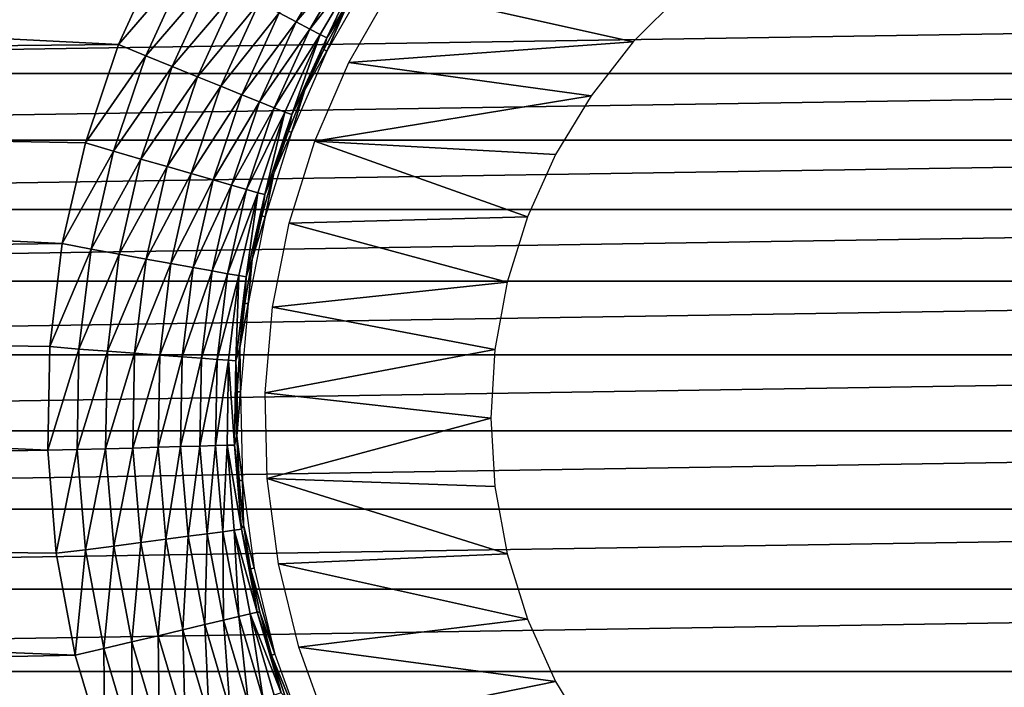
# Model space of a CAD drawing. Header units: millimetres. Extents: x -60 to 60, y -60 to 60.
# Tile 219 of 256: x -7 to 5, y 21 to 29. Entities that reach past the tile are written whole.
import ezdxf

# ---------------------------------------------------------------- set-up
doc = ezdxf.new("R2010")
doc.units = ezdxf.units.MM
doc.header["$LTSCALE"] = 81.481481
for name, color, linetype in [('170', 7, 'CONTINUOUS'), ('174', 7, 'CONTINUOUS'), ('3', 7, 'CONTINUOUS'), ('323', 7, 'CONTINUOUS'), ('4', 7, 'CONTINUOUS')]:
    doc.layers.add(name, color=color, linetype=linetype)

msp = doc.modelspace()

# ---------------------------------------------------------------- linework, layer by layer
at = {"layer": '170', "color": 7, "linetype": 'Continuous', "true_color": 0xf5f5f5}
for points in [[(-2.865, 28.447, 1.705), (-2.648, 28.941, -0.74), (-2.333, 29.379, 1.705), (-2.865, 28.447, 1.705)], [(-2.903, 28.466, -0.74), (-2.648, 28.941, -0.74), (-2.865, 28.447, 1.705), (-2.903, 28.466, -0.74)], [(-3.294, 27.463, 1.705), (-3.132, 27.978, -0.74), (-2.865, 28.447, 1.705), (-3.294, 27.463, 1.705)], [(-3.132, 27.978, -0.74), (-2.903, 28.466, -0.74), (-2.865, 28.447, 1.705), (-3.132, 27.978, -0.74)], [(-3.333, 27.478, -0.74), (-3.132, 27.978, -0.74), (-3.294, 27.463, 1.705), (-3.333, 27.478, -0.74)], [(-3.613, 26.439, 1.705), (-3.508, 26.968, -0.74), (-3.294, 27.463, 1.705), (-3.613, 26.439, 1.705)], [(-3.508, 26.968, -0.74), (-3.333, 27.478, -0.74), (-3.294, 27.463, 1.705), (-3.508, 26.968, -0.74)], [(-3.655, 26.45, -0.74), (-3.508, 26.968, -0.74), (-3.613, 26.439, 1.705), (-3.655, 26.45, -0.74)], [(-3.821, 25.386, 1.705), (-3.773, 25.924, -0.74), (-3.613, 26.439, 1.705), (-3.821, 25.386, 1.705)], [(-3.773, 25.924, -0.74), (-3.655, 26.45, -0.74), (-3.613, 26.439, 1.705), (-3.773, 25.924, -0.74)], [(-3.863, 25.392, -0.74), (-3.773, 25.924, -0.74), (-3.821, 25.386, 1.705), (-3.863, 25.392, -0.74)], [(-3.924, 24.856, -0.74), (-3.863, 25.392, -0.74), (-3.821, 25.386, 1.705), (-3.924, 24.856, -0.74)], [(-3.913, 24.317, 1.705), (-3.924, 24.856, -0.74), (-3.821, 25.386, 1.705), (-3.913, 24.317, 1.705)], [(-3.955, 24.318, -0.74), (-3.924, 24.856, -0.74), (-3.913, 24.317, 1.705), (-3.955, 24.318, -0.74)], [(-3.958, 23.779, -0.74), (-3.955, 24.318, -0.74), (-3.913, 24.317, 1.705), (-3.958, 23.779, -0.74)], [(-3.889, 23.244, 1.705), (-3.958, 23.779, -0.74), (-3.913, 24.317, 1.705), (-3.889, 23.244, 1.705)], [(-3.932, 23.241, -0.74), (-3.958, 23.779, -0.74), (-3.889, 23.244, 1.705), (-3.932, 23.241, -0.74)], [(-3.876, 22.705, -0.74), (-3.932, 23.241, -0.74), (-3.889, 23.244, 1.705), (-3.876, 22.705, -0.74)], [(-3.749, 22.18, 1.705), (-3.876, 22.705, -0.74), (-3.889, 23.244, 1.705), (-3.749, 22.18, 1.705)], [(-3.791, 22.172, -0.74), (-3.876, 22.705, -0.74), (-3.749, 22.18, 1.705), (-3.791, 22.172, -0.74)], [(-3.496, 21.137, 1.705), (-3.791, 22.172, -0.74), (-3.749, 22.18, 1.705), (-3.496, 21.137, 1.705)], [(-3.678, 21.645, -0.74), (-3.791, 22.172, -0.74), (-3.496, 21.137, 1.705), (-3.678, 21.645, -0.74)], [(-3.537, 21.125, -0.74), (-3.678, 21.645, -0.74), (-3.496, 21.137, 1.705), (-3.537, 21.125, -0.74)], [(-3.131, 20.128, 1.705), (-3.537, 21.125, -0.74), (-3.496, 21.137, 1.705), (-3.131, 20.128, 1.705)], [(-3.367, 20.613, -0.74), (-3.537, 21.125, -0.74), (-3.131, 20.128, 1.705), (-3.367, 20.613, -0.74)]]:
    msp.add_3dface(points, dxfattribs=at)
at = {"layer": '174', "color": 7, "linetype": 'Continuous', "true_color": 0xf5f5f5}
for points in [[(-5.394, 28.527, -3), (-4.871, 29.669, -3), (-4.558, 29.499, -2.972), (-5.394, 28.527, -3)], [(-3.239, 28.802, -2.07), (-3.446, 28.912, -2.339), (-2.7, 29.722, -2.07), (-3.239, 28.802, -2.07)], [(-3.239, 28.802, -2.07), (-2.7, 29.722, -2.07), (-2.542, 29.617, -1.767), (-3.239, 28.802, -2.07)], [(-3.071, 28.714, -1.767), (-3.239, 28.802, -2.07), (-2.542, 29.617, -1.767), (-3.071, 28.714, -1.767)], [(-3.071, 28.714, -1.767), (-2.542, 29.617, -1.767), (-2.424, 29.539, -1.439), (-3.071, 28.714, -1.767)], [(-2.946, 28.649, -1.439), (-3.071, 28.714, -1.767), (-2.424, 29.539, -1.439), (-2.946, 28.649, -1.439)], [(-2.946, 28.649, -1.439), (-2.424, 29.539, -1.439), (-2.868, 28.608, -1.093), (-2.946, 28.649, -1.439)], [(-2.868, 28.608, -1.093), (-2.424, 29.539, -1.439), (-2.35, 29.491, -1.093), (-2.868, 28.608, -1.093)], [(-5.065, 28.39, -2.972), (-5.394, 28.527, -3), (-4.558, 29.499, -2.972), (-5.065, 28.39, -2.972)], [(-5.065, 28.39, -2.972), (-4.558, 29.499, -2.972), (-4.251, 29.337, -2.89), (-5.065, 28.39, -2.972)], [(-2.648, 28.941, -0.74), (-2.868, 28.608, -1.093), (-2.35, 29.491, -1.093), (-2.648, 28.941, -0.74)], [(-4.743, 28.26, -2.89), (-5.065, 28.39, -2.972), (-4.251, 29.337, -2.89), (-4.743, 28.26, -2.89)], [(-4.743, 28.26, -2.89), (-4.251, 29.337, -2.89), (-3.959, 29.182, -2.754), (-4.743, 28.26, -2.89)], [(-4.436, 28.137, -2.754), (-4.743, 28.26, -2.89), (-3.959, 29.182, -2.754), (-4.436, 28.137, -2.754)], [(-4.436, 28.137, -2.754), (-3.959, 29.182, -2.754), (-3.688, 29.039, -2.57), (-4.436, 28.137, -2.754)], [(-4.153, 28.022, -2.57), (-4.436, 28.137, -2.754), (-3.688, 29.039, -2.57), (-4.153, 28.022, -2.57)], [(-4.153, 28.022, -2.57), (-3.688, 29.039, -2.57), (-3.446, 28.912, -2.339), (-4.153, 28.022, -2.57)], [(-2.648, 28.941, -0.74), (-2.903, 28.466, -0.74), (-2.868, 28.608, -1.093), (-2.648, 28.941, -0.74)], [(-3.899, 27.92, -2.339), (-4.153, 28.022, -2.57), (-3.446, 28.912, -2.339), (-3.899, 27.92, -2.339)], [(-3.899, 27.92, -2.339), (-3.446, 28.912, -2.339), (-3.239, 28.802, -2.07), (-3.899, 27.92, -2.339)], [(-3.682, 27.833, -2.07), (-3.899, 27.92, -2.339), (-3.239, 28.802, -2.07), (-3.682, 27.833, -2.07)], [(-3.682, 27.833, -2.07), (-3.239, 28.802, -2.07), (-3.071, 28.714, -1.767), (-3.682, 27.833, -2.07)], [(-3.505, 27.762, -1.767), (-3.682, 27.833, -2.07), (-3.071, 28.714, -1.767), (-3.505, 27.762, -1.767)], [(-3.505, 27.762, -1.767), (-3.071, 28.714, -1.767), (-2.946, 28.649, -1.439), (-3.505, 27.762, -1.767)], [(-3.375, 27.71, -1.439), (-3.505, 27.762, -1.767), (-2.946, 28.649, -1.439), (-3.375, 27.71, -1.439)], [(-3.375, 27.71, -1.439), (-2.946, 28.649, -1.439), (-3.293, 27.678, -1.093), (-3.375, 27.71, -1.439)], [(-3.293, 27.678, -1.093), (-2.946, 28.649, -1.439), (-2.868, 28.608, -1.093), (-3.293, 27.678, -1.093)], [(-3.132, 27.978, -0.74), (-3.293, 27.678, -1.093), (-2.868, 28.608, -1.093), (-3.132, 27.978, -0.74)], [(-2.903, 28.466, -0.74), (-3.132, 27.978, -0.74), (-2.868, 28.608, -1.093), (-2.903, 28.466, -0.74)], [(-5.797, 27.338, -3), (-5.394, 28.527, -3), (-5.065, 28.39, -2.972), (-5.797, 27.338, -3)], [(-5.456, 27.236, -2.972), (-5.797, 27.338, -3), (-5.065, 28.39, -2.972), (-5.456, 27.236, -2.972)], [(-5.456, 27.236, -2.972), (-5.065, 28.39, -2.972), (-4.743, 28.26, -2.89), (-5.456, 27.236, -2.972)], [(-5.122, 27.139, -2.89), (-5.456, 27.236, -2.972), (-4.743, 28.26, -2.89), (-5.122, 27.139, -2.89)], [(-5.122, 27.139, -2.89), (-4.743, 28.26, -2.89), (-4.436, 28.137, -2.754), (-5.122, 27.139, -2.89)], [(-4.805, 27.048, -2.754), (-5.122, 27.139, -2.89), (-4.436, 28.137, -2.754), (-4.805, 27.048, -2.754)], [(-4.805, 27.048, -2.754), (-4.436, 28.137, -2.754), (-4.153, 28.022, -2.57), (-4.805, 27.048, -2.754)], [(-4.511, 26.963, -2.57), (-4.805, 27.048, -2.754), (-4.153, 28.022, -2.57), (-4.511, 26.963, -2.57)], [(-4.511, 26.963, -2.57), (-4.153, 28.022, -2.57), (-3.899, 27.92, -2.339), (-4.511, 26.963, -2.57)], [(-3.132, 27.978, -0.74), (-3.333, 27.478, -0.74), (-3.293, 27.678, -1.093), (-3.132, 27.978, -0.74)], [(-4.248, 26.887, -2.339), (-4.511, 26.963, -2.57), (-3.899, 27.92, -2.339), (-4.248, 26.887, -2.339)], [(-4.248, 26.887, -2.339), (-3.899, 27.92, -2.339), (-3.682, 27.833, -2.07), (-4.248, 26.887, -2.339)], [(-4.023, 26.823, -2.07), (-4.248, 26.887, -2.339), (-3.682, 27.833, -2.07), (-4.023, 26.823, -2.07)], [(-4.023, 26.823, -2.07), (-3.682, 27.833, -2.07), (-3.505, 27.762, -1.767), (-4.023, 26.823, -2.07)], [(-3.84, 26.771, -1.767), (-4.023, 26.823, -2.07), (-3.505, 27.762, -1.767), (-3.84, 26.771, -1.767)], [(-3.84, 26.771, -1.767), (-3.505, 27.762, -1.767), (-3.375, 27.71, -1.439), (-3.84, 26.771, -1.767)], [(-3.705, 26.732, -1.439), (-3.84, 26.771, -1.767), (-3.375, 27.71, -1.439), (-3.705, 26.732, -1.439)], [(-3.705, 26.732, -1.439), (-3.375, 27.71, -1.439), (-3.62, 26.708, -1.093), (-3.705, 26.732, -1.439)], [(-3.62, 26.708, -1.093), (-3.375, 27.71, -1.439), (-3.293, 27.678, -1.093), (-3.62, 26.708, -1.093)], [(-3.508, 26.968, -0.74), (-3.62, 26.708, -1.093), (-3.293, 27.678, -1.093), (-3.508, 26.968, -0.74)], [(-3.333, 27.478, -0.74), (-3.508, 26.968, -0.74), (-3.293, 27.678, -1.093), (-3.333, 27.478, -0.74)], [(-6.077, 26.114, -3), (-5.797, 27.338, -3), (-5.456, 27.236, -2.972), (-6.077, 26.114, -3)], [(-5.727, 26.047, -2.972), (-6.077, 26.114, -3), (-5.456, 27.236, -2.972), (-5.727, 26.047, -2.972)], [(-5.727, 26.047, -2.972), (-5.456, 27.236, -2.972), (-5.122, 27.139, -2.89), (-5.727, 26.047, -2.972)], [(-5.385, 25.985, -2.89), (-5.727, 26.047, -2.972), (-5.122, 27.139, -2.89), (-5.385, 25.985, -2.89)], [(-5.385, 25.985, -2.89), (-5.122, 27.139, -2.89), (-4.805, 27.048, -2.754), (-5.385, 25.985, -2.89)], [(-5.06, 25.927, -2.754), (-5.385, 25.985, -2.89), (-4.805, 27.048, -2.754), (-5.06, 25.927, -2.754)], [(-5.06, 25.927, -2.754), (-4.805, 27.048, -2.754), (-4.511, 26.963, -2.57), (-5.06, 25.927, -2.754)], [(-4.759, 25.873, -2.57), (-5.06, 25.927, -2.754), (-4.511, 26.963, -2.57), (-4.759, 25.873, -2.57)], [(-4.759, 25.873, -2.57), (-4.511, 26.963, -2.57), (-4.248, 26.887, -2.339), (-4.759, 25.873, -2.57)], [(-4.49, 25.824, -2.339), (-4.759, 25.873, -2.57), (-4.248, 26.887, -2.339), (-4.49, 25.824, -2.339)], [(-4.49, 25.824, -2.339), (-4.248, 26.887, -2.339), (-4.023, 26.823, -2.07), (-4.49, 25.824, -2.339)], [(-3.508, 26.968, -0.74), (-3.655, 26.45, -0.74), (-3.62, 26.708, -1.093), (-3.508, 26.968, -0.74)], [(-4.259, 25.783, -2.07), (-4.49, 25.824, -2.339), (-4.023, 26.823, -2.07), (-4.259, 25.783, -2.07)], [(-4.259, 25.783, -2.07), (-4.023, 26.823, -2.07), (-3.84, 26.771, -1.767), (-4.259, 25.783, -2.07)], [(-4.072, 25.75, -1.767), (-4.259, 25.783, -2.07), (-3.84, 26.771, -1.767), (-4.072, 25.75, -1.767)], [(-4.072, 25.75, -1.767), (-3.84, 26.771, -1.767), (-3.705, 26.732, -1.439), (-4.072, 25.75, -1.767)], [(-3.933, 25.726, -1.439), (-4.072, 25.75, -1.767), (-3.705, 26.732, -1.439), (-3.933, 25.726, -1.439)], [(-3.933, 25.726, -1.439), (-3.705, 26.732, -1.439), (-3.846, 25.711, -1.093), (-3.933, 25.726, -1.439)], [(-3.846, 25.711, -1.093), (-3.705, 26.732, -1.439), (-3.62, 26.708, -1.093), (-3.846, 25.711, -1.093)], [(-3.773, 25.924, -0.74), (-3.846, 25.711, -1.093), (-3.62, 26.708, -1.093), (-3.773, 25.924, -0.74)], [(-3.655, 26.45, -0.74), (-3.773, 25.924, -0.74), (-3.62, 26.708, -1.093), (-3.655, 26.45, -0.74)], [(-6.23, 24.867, -3), (-6.077, 26.114, -3), (-5.727, 26.047, -2.972), (-6.23, 24.867, -3)], [(-5.875, 24.836, -2.972), (-6.23, 24.867, -3), (-5.727, 26.047, -2.972), (-5.875, 24.836, -2.972)], [(-5.875, 24.836, -2.972), (-5.727, 26.047, -2.972), (-5.385, 25.985, -2.89), (-5.875, 24.836, -2.972)], [(-5.528, 24.81, -2.89), (-5.875, 24.836, -2.972), (-5.385, 25.985, -2.89), (-5.528, 24.81, -2.89)], [(-5.528, 24.81, -2.89), (-5.385, 25.985, -2.89), (-5.06, 25.927, -2.754), (-5.528, 24.81, -2.89)], [(-5.199, 24.786, -2.754), (-5.528, 24.81, -2.89), (-5.06, 25.927, -2.754), (-5.199, 24.786, -2.754)], [(-5.199, 24.786, -2.754), (-5.06, 25.927, -2.754), (-4.759, 25.873, -2.57), (-5.199, 24.786, -2.754)], [(-4.894, 24.763, -2.57), (-5.199, 24.786, -2.754), (-4.759, 25.873, -2.57), (-4.894, 24.763, -2.57)], [(-4.894, 24.763, -2.57), (-4.759, 25.873, -2.57), (-4.49, 25.824, -2.339), (-4.894, 24.763, -2.57)], [(-4.621, 24.742, -2.339), (-4.894, 24.763, -2.57), (-4.49, 25.824, -2.339), (-4.621, 24.742, -2.339)], [(-4.621, 24.742, -2.339), (-4.49, 25.824, -2.339), (-4.259, 25.783, -2.07), (-4.621, 24.742, -2.339)], [(-3.773, 25.924, -0.74), (-3.863, 25.392, -0.74), (-3.846, 25.711, -1.093), (-3.773, 25.924, -0.74)], [(-4.387, 24.725, -2.07), (-4.621, 24.742, -2.339), (-4.259, 25.783, -2.07), (-4.387, 24.725, -2.07)], [(-4.387, 24.725, -2.07), (-4.259, 25.783, -2.07), (-4.072, 25.75, -1.767), (-4.387, 24.725, -2.07)], [(-4.198, 24.711, -1.767), (-4.387, 24.725, -2.07), (-4.072, 25.75, -1.767), (-4.198, 24.711, -1.767)], [(-4.198, 24.711, -1.767), (-4.072, 25.75, -1.767), (-3.933, 25.726, -1.439), (-4.198, 24.711, -1.767)], [(-4.058, 24.701, -1.439), (-4.198, 24.711, -1.767), (-3.933, 25.726, -1.439), (-4.058, 24.701, -1.439)], [(-4.058, 24.701, -1.439), (-3.933, 25.726, -1.439), (-3.97, 24.695, -1.093), (-4.058, 24.701, -1.439)], [(-3.97, 24.695, -1.093), (-3.933, 25.726, -1.439), (-3.846, 25.711, -1.093), (-3.97, 24.695, -1.093)], [(-3.924, 24.856, -0.74), (-3.97, 24.695, -1.093), (-3.846, 25.711, -1.093), (-3.924, 24.856, -0.74)], [(-3.863, 25.392, -0.74), (-3.924, 24.856, -0.74), (-3.846, 25.711, -1.093), (-3.863, 25.392, -0.74)], [(-6.254, 23.612, -3), (-6.23, 24.867, -3), (-5.875, 24.836, -2.972), (-6.254, 23.612, -3)], [(-3.924, 24.856, -0.74), (-3.955, 24.318, -0.74), (-3.97, 24.695, -1.093), (-3.924, 24.856, -0.74)], [(-5.898, 23.617, -2.972), (-6.254, 23.612, -3), (-5.875, 24.836, -2.972), (-5.898, 23.617, -2.972)], [(-5.898, 23.617, -2.972), (-5.875, 24.836, -2.972), (-5.528, 24.81, -2.89), (-5.898, 23.617, -2.972)], [(-5.551, 23.627, -2.89), (-5.898, 23.617, -2.972), (-5.528, 24.81, -2.89), (-5.551, 23.627, -2.89)], [(-5.551, 23.627, -2.89), (-5.528, 24.81, -2.89), (-5.199, 24.786, -2.754), (-5.551, 23.627, -2.89)], [(-5.22, 23.636, -2.754), (-5.551, 23.627, -2.89), (-5.199, 24.786, -2.754), (-5.22, 23.636, -2.754)], [(-5.22, 23.636, -2.754), (-5.199, 24.786, -2.754), (-4.894, 24.763, -2.57), (-5.22, 23.636, -2.754)], [(-4.915, 23.645, -2.57), (-5.22, 23.636, -2.754), (-4.894, 24.763, -2.57), (-4.915, 23.645, -2.57)], [(-4.915, 23.645, -2.57), (-4.894, 24.763, -2.57), (-4.621, 24.742, -2.339), (-4.915, 23.645, -2.57)], [(-4.641, 23.653, -2.339), (-4.915, 23.645, -2.57), (-4.621, 24.742, -2.339), (-4.641, 23.653, -2.339)], [(-4.641, 23.653, -2.339), (-4.621, 24.742, -2.339), (-4.387, 24.725, -2.07), (-4.641, 23.653, -2.339)], [(-4.407, 23.659, -2.07), (-4.641, 23.653, -2.339), (-4.387, 24.725, -2.07), (-4.407, 23.659, -2.07)], [(-4.407, 23.659, -2.07), (-4.387, 24.725, -2.07), (-4.198, 24.711, -1.767), (-4.407, 23.659, -2.07)], [(-4.217, 23.665, -1.767), (-4.407, 23.659, -2.07), (-4.198, 24.711, -1.767), (-4.217, 23.665, -1.767)], [(-4.217, 23.665, -1.767), (-4.198, 24.711, -1.767), (-4.058, 24.701, -1.439), (-4.217, 23.665, -1.767)], [(-4.077, 23.669, -1.439), (-4.217, 23.665, -1.767), (-4.058, 24.701, -1.439), (-4.077, 23.669, -1.439)], [(-4.077, 23.669, -1.439), (-4.058, 24.701, -1.439), (-3.989, 23.672, -1.093), (-4.077, 23.669, -1.439)], [(-3.989, 23.672, -1.093), (-4.058, 24.701, -1.439), (-3.97, 24.695, -1.093), (-3.989, 23.672, -1.093)], [(-3.958, 23.779, -0.74), (-3.989, 23.672, -1.093), (-3.97, 24.695, -1.093), (-3.958, 23.779, -0.74)], [(-3.955, 24.318, -0.74), (-3.958, 23.779, -0.74), (-3.97, 24.695, -1.093), (-3.955, 24.318, -0.74)], [(-3.958, 23.779, -0.74), (-3.932, 23.241, -0.74), (-3.989, 23.672, -1.093), (-3.958, 23.779, -0.74)], [(-4.55, 22.566, -2.339), (-4.641, 23.653, -2.339), (-4.407, 23.659, -2.07), (-4.55, 22.566, -2.339)], [(-4.318, 22.597, -2.07), (-4.55, 22.566, -2.339), (-4.407, 23.659, -2.07), (-4.318, 22.597, -2.07)], [(-4.318, 22.597, -2.07), (-4.407, 23.659, -2.07), (-4.217, 23.665, -1.767), (-4.318, 22.597, -2.07)], [(-4.13, 22.622, -1.767), (-4.318, 22.597, -2.07), (-4.217, 23.665, -1.767), (-4.13, 22.622, -1.767)], [(-4.13, 22.622, -1.767), (-4.217, 23.665, -1.767), (-4.077, 23.669, -1.439), (-4.13, 22.622, -1.767)], [(-3.99, 22.641, -1.439), (-4.13, 22.622, -1.767), (-4.077, 23.669, -1.439), (-3.99, 22.641, -1.439)], [(-3.903, 22.653, -1.093), (-4.077, 23.669, -1.439), (-3.989, 23.672, -1.093), (-3.903, 22.653, -1.093)], [(-3.99, 22.641, -1.439), (-4.077, 23.669, -1.439), (-3.903, 22.653, -1.093), (-3.99, 22.641, -1.439)], [(-3.876, 22.705, -0.74), (-3.903, 22.653, -1.093), (-3.989, 23.672, -1.093), (-3.876, 22.705, -0.74)], [(-3.932, 23.241, -0.74), (-3.876, 22.705, -0.74), (-3.989, 23.672, -1.093), (-3.932, 23.241, -0.74)], [(-6.15, 22.36, -3), (-6.254, 23.612, -3), (-5.898, 23.617, -2.972), (-6.15, 22.36, -3)], [(-5.797, 22.402, -2.972), (-6.15, 22.36, -3), (-5.898, 23.617, -2.972), (-5.797, 22.402, -2.972)], [(-5.797, 22.402, -2.972), (-5.898, 23.617, -2.972), (-5.551, 23.627, -2.89), (-5.797, 22.402, -2.972)], [(-5.452, 22.448, -2.89), (-5.797, 22.402, -2.972), (-5.551, 23.627, -2.89), (-5.452, 22.448, -2.89)], [(-5.452, 22.448, -2.89), (-5.551, 23.627, -2.89), (-5.22, 23.636, -2.754), (-5.452, 22.448, -2.89)], [(-5.124, 22.491, -2.754), (-5.452, 22.448, -2.89), (-5.22, 23.636, -2.754), (-5.124, 22.491, -2.754)], [(-5.124, 22.491, -2.754), (-5.22, 23.636, -2.754), (-4.915, 23.645, -2.57), (-5.124, 22.491, -2.754)], [(-4.821, 22.531, -2.57), (-5.124, 22.491, -2.754), (-4.915, 23.645, -2.57), (-4.821, 22.531, -2.57)], [(-4.821, 22.531, -2.57), (-4.915, 23.645, -2.57), (-4.641, 23.653, -2.339), (-4.821, 22.531, -2.57)], [(-4.55, 22.566, -2.339), (-4.821, 22.531, -2.57), (-4.641, 23.653, -2.339), (-4.55, 22.566, -2.339)], [(-3.876, 22.705, -0.74), (-3.791, 22.172, -0.74), (-3.903, 22.653, -1.093), (-3.876, 22.705, -0.74)], [(-4.348, 21.495, -2.339), (-4.55, 22.566, -2.339), (-4.318, 22.597, -2.07), (-4.348, 21.495, -2.339)], [(-4.12, 21.55, -2.07), (-4.348, 21.495, -2.339), (-4.318, 22.597, -2.07), (-4.12, 21.55, -2.07)], [(-4.12, 21.55, -2.07), (-4.318, 22.597, -2.07), (-4.13, 22.622, -1.767), (-4.12, 21.55, -2.07)], [(-3.936, 21.594, -1.767), (-4.13, 22.622, -1.767), (-3.99, 22.641, -1.439), (-3.936, 21.594, -1.767)], [(-3.936, 21.594, -1.767), (-4.12, 21.55, -2.07), (-4.13, 22.622, -1.767), (-3.936, 21.594, -1.767)], [(-3.713, 21.648, -1.093), (-3.99, 22.641, -1.439), (-3.903, 22.653, -1.093), (-3.713, 21.648, -1.093)], [(-3.799, 21.627, -1.439), (-3.99, 22.641, -1.439), (-3.713, 21.648, -1.093), (-3.799, 21.627, -1.439)], [(-3.799, 21.627, -1.439), (-3.936, 21.594, -1.767), (-3.99, 22.641, -1.439), (-3.799, 21.627, -1.439)], [(-3.791, 22.172, -0.74), (-3.713, 21.648, -1.093), (-3.903, 22.653, -1.093), (-3.791, 22.172, -0.74)], [(-5.233, 21.285, -2.89), (-5.452, 22.448, -2.89), (-5.124, 22.491, -2.754), (-5.233, 21.285, -2.89)], [(-4.912, 21.361, -2.754), (-5.233, 21.285, -2.89), (-5.124, 22.491, -2.754), (-4.912, 21.361, -2.754)], [(-4.912, 21.361, -2.754), (-5.124, 22.491, -2.754), (-4.821, 22.531, -2.57), (-4.912, 21.361, -2.754)], [(-4.614, 21.432, -2.57), (-4.912, 21.361, -2.754), (-4.821, 22.531, -2.57), (-4.614, 21.432, -2.57)], [(-4.614, 21.432, -2.57), (-4.821, 22.531, -2.57), (-4.55, 22.566, -2.339), (-4.614, 21.432, -2.57)], [(-4.348, 21.495, -2.339), (-4.614, 21.432, -2.57), (-4.55, 22.566, -2.339), (-4.348, 21.495, -2.339)], [(-5.919, 21.126, -3), (-6.15, 22.36, -3), (-5.797, 22.402, -2.972), (-5.919, 21.126, -3)], [(-5.571, 21.204, -2.972), (-5.919, 21.126, -3), (-5.797, 22.402, -2.972), (-5.571, 21.204, -2.972)], [(-5.571, 21.204, -2.972), (-5.797, 22.402, -2.972), (-5.452, 22.448, -2.89), (-5.571, 21.204, -2.972)], [(-5.233, 21.285, -2.89), (-5.571, 21.204, -2.972), (-5.452, 22.448, -2.89), (-5.233, 21.285, -2.89)], [(-3.791, 22.172, -0.74), (-3.678, 21.645, -0.74), (-3.713, 21.648, -1.093), (-3.791, 22.172, -0.74)], [(-3.638, 20.591, -1.767), (-3.936, 21.594, -1.767), (-3.799, 21.627, -1.439), (-3.638, 20.591, -1.767)], [(-3.422, 20.667, -1.093), (-3.799, 21.627, -1.439), (-3.713, 21.648, -1.093), (-3.422, 20.667, -1.093)], [(-3.505, 20.638, -1.439), (-3.799, 21.627, -1.439), (-3.422, 20.667, -1.093), (-3.505, 20.638, -1.439)], [(-3.505, 20.638, -1.439), (-3.638, 20.591, -1.767), (-3.799, 21.627, -1.439), (-3.505, 20.638, -1.439)], [(-3.678, 21.645, -0.74), (-3.537, 21.125, -0.74), (-3.713, 21.648, -1.093), (-3.678, 21.645, -0.74)], [(-3.537, 21.125, -0.74), (-3.422, 20.667, -1.093), (-3.713, 21.648, -1.093), (-3.537, 21.125, -0.74)], [(-4.038, 20.45, -2.339), (-4.348, 21.495, -2.339), (-4.12, 21.55, -2.07), (-4.038, 20.45, -2.339)], [(-3.817, 20.528, -2.07), (-4.12, 21.55, -2.07), (-3.936, 21.594, -1.767), (-3.817, 20.528, -2.07)], [(-3.817, 20.528, -2.07), (-4.038, 20.45, -2.339), (-4.12, 21.55, -2.07), (-3.817, 20.528, -2.07)], [(-3.638, 20.591, -1.767), (-3.817, 20.528, -2.07), (-3.936, 21.594, -1.767), (-3.638, 20.591, -1.767)], [(-4.584, 20.259, -2.754), (-4.912, 21.361, -2.754), (-4.614, 21.432, -2.57), (-4.584, 20.259, -2.754)], [(-4.296, 20.36, -2.57), (-4.614, 21.432, -2.57), (-4.348, 21.495, -2.339), (-4.296, 20.36, -2.57)], [(-4.296, 20.36, -2.57), (-4.584, 20.259, -2.754), (-4.614, 21.432, -2.57), (-4.296, 20.36, -2.57)], [(-4.038, 20.45, -2.339), (-4.296, 20.36, -2.57), (-4.348, 21.495, -2.339), (-4.038, 20.45, -2.339)], [(-5.225, 20.035, -2.972), (-5.571, 21.204, -2.972), (-5.233, 21.285, -2.89), (-5.225, 20.035, -2.972)], [(-4.897, 20.15, -2.89), (-5.233, 21.285, -2.89), (-4.912, 21.361, -2.754), (-4.897, 20.15, -2.89)], [(-4.897, 20.15, -2.89), (-5.225, 20.035, -2.972), (-5.233, 21.285, -2.89), (-4.897, 20.15, -2.89)], [(-4.584, 20.259, -2.754), (-4.897, 20.15, -2.89), (-4.912, 21.361, -2.754), (-4.584, 20.259, -2.754)], [(-5.562, 19.922, -3), (-5.919, 21.126, -3), (-5.571, 21.204, -2.972), (-5.562, 19.922, -3)], [(-5.225, 20.035, -2.972), (-5.562, 19.922, -3), (-5.571, 21.204, -2.972), (-5.225, 20.035, -2.972)], [(-3.537, 21.125, -0.74), (-3.367, 20.613, -0.74), (-3.422, 20.667, -1.093), (-3.537, 21.125, -0.74)]]:
    msp.add_3dface(points, dxfattribs=at)
at = {"layer": '3', "color": 7, "linetype": 'Continuous', "true_color": 0xf5f5f5}
for points in [[(-47.703, 28.108, -3), (-46.139, 30.607, -3), (-5.394, 28.527, -3), (-47.703, 28.108, -3)], [(-5.394, 28.527, -3), (-46.139, 30.607, -3), (-4.871, 29.669, -3), (-5.394, 28.527, -3)], [(-5.797, 27.338, -3), (-47.703, 28.108, -3), (-5.394, 28.527, -3), (-5.797, 27.338, -3)], [(-49.131, 25.53, -3), (-47.703, 28.108, -3), (-6.077, 26.114, -3), (-49.131, 25.53, -3)], [(-6.077, 26.114, -3), (-47.703, 28.108, -3), (-5.797, 27.338, -3), (-6.077, 26.114, -3)], [(-6.23, 24.867, -3), (-49.131, 25.53, -3), (-6.077, 26.114, -3), (-6.23, 24.867, -3)], [(-50.42, 22.879, -3), (-49.131, 25.53, -3), (-6.254, 23.612, -3), (-50.42, 22.879, -3)], [(-6.254, 23.612, -3), (-49.131, 25.53, -3), (-6.23, 24.867, -3), (-6.254, 23.612, -3)], [(-6.15, 22.36, -3), (-50.42, 22.879, -3), (-6.254, 23.612, -3), (-6.15, 22.36, -3)], [(-51.567, 20.163, -3), (-50.42, 22.879, -3), (-5.919, 21.126, -3), (-51.567, 20.163, -3)], [(-5.919, 21.126, -3), (-50.42, 22.879, -3), (-6.15, 22.36, -3), (-5.919, 21.126, -3)], [(-5.562, 19.922, -3), (-51.567, 20.163, -3), (-5.919, 21.126, -3), (-5.562, 19.922, -3)]]:
    msp.add_3dface(points, dxfattribs=at)
at = {"layer": '323', "color": 151, "linetype": 'Continuous', "true_color": 0x7dbfed}
for points in [[(24.458, 28.957, 15.89), (-24.458, 28.957, 15.89), (-25.41, 28.177, 16.026), (24.458, 28.957, 15.89)], [(25.41, 28.177, 16.026), (24.458, 28.957, 15.89), (-25.41, 28.177, 16.026), (25.41, 28.177, 16.026)], [(25.41, 28.177, 16.026), (-25.41, 28.177, 16.026), (-26.339, 27.367, 16.167), (25.41, 28.177, 16.026)], [(26.339, 27.367, 16.167), (25.41, 28.177, 16.026), (-26.339, 27.367, 16.167), (26.339, 27.367, 16.167)], [(26.339, 27.367, 16.167), (-26.339, 27.367, 16.167), (-27.243, 26.528, 16.313), (26.339, 27.367, 16.167)], [(27.243, 26.528, 16.313), (26.339, 27.367, 16.167), (-27.243, 26.528, 16.313), (27.243, 26.528, 16.313)], [(27.243, 26.528, 16.313), (-27.243, 26.528, 16.313), (-28.12, 25.661, 16.464), (27.243, 26.528, 16.313)], [(28.12, 25.661, 16.464), (27.243, 26.528, 16.313), (-28.12, 25.661, 16.464), (28.12, 25.661, 16.464)], [(28.97, 24.766, 16.62), (28.12, 25.661, 16.464), (-28.97, 24.766, 16.62), (28.97, 24.766, 16.62)], [(28.12, 25.661, 16.464), (-28.12, 25.661, 16.464), (-28.97, 24.766, 16.62), (28.12, 25.661, 16.464)], [(29.793, 23.844, 16.781), (28.97, 24.766, 16.62), (-29.793, 23.844, 16.781), (29.793, 23.844, 16.781)], [(28.97, 24.766, 16.62), (-28.97, 24.766, 16.62), (-29.793, 23.844, 16.781), (28.97, 24.766, 16.62)], [(29.793, 23.844, 16.781), (-29.793, 23.844, 16.781), (-30.586, 22.896, 16.946), (29.793, 23.844, 16.781)], [(30.586, 22.896, 16.946), (29.793, 23.844, 16.781), (-30.586, 22.896, 16.946), (30.586, 22.896, 16.946)], [(30.586, 22.896, 16.946), (-30.586, 22.896, 16.946), (-31.35, 21.923, 17.115), (30.586, 22.896, 16.946)], [(31.35, 21.923, 17.115), (30.586, 22.896, 16.946), (-31.35, 21.923, 17.115), (31.35, 21.923, 17.115)], [(31.35, 21.923, 17.115), (-31.35, 21.923, 17.115), (-32.084, 20.926, 17.289), (31.35, 21.923, 17.115)], [(32.084, 20.926, 17.289), (31.35, 21.923, 17.115), (-32.084, 20.926, 17.289), (32.084, 20.926, 17.289)], [(32.084, 20.926, 17.289), (-32.084, 20.926, 17.289), (-32.786, 19.905, 17.467), (32.084, 20.926, 17.289)], [(32.786, 19.905, 17.467), (32.084, 20.926, 17.289), (-32.786, 19.905, 17.467), (32.786, 19.905, 17.467)]]:
    msp.add_3dface(points, dxfattribs=at)
at = {"layer": '4', "color": 7, "linetype": 'Continuous', "true_color": 0xf5f5f5}
for points in [[(-2.082, 29.215, 2), (0.852, 28.561, 2), (-2.598, 28.311, 2), (-2.082, 29.215, 2)], [(1.439, 29.148, 2), (0.852, 28.561, 2), (-2.082, 29.215, 2), (1.439, 29.148, 2)], [(0.852, 28.561, 2), (0.339, 27.907, 2), (-2.598, 28.311, 2), (0.852, 28.561, 2)], [(-2.598, 28.311, 2), (0.339, 27.907, 2), (-3.013, 27.357, 2), (-2.598, 28.311, 2)], [(0.339, 27.907, 2), (-0.09, 27.196, 2), (-3.013, 27.357, 2), (0.339, 27.907, 2)], [(-3.013, 27.357, 2), (-0.431, 26.439, 2), (-3.323, 26.364, 2), (-3.013, 27.357, 2)], [(-0.09, 27.196, 2), (-0.431, 26.439, 2), (-3.013, 27.357, 2), (-0.09, 27.196, 2)], [(-0.431, 26.439, 2), (-0.678, 25.646, 2), (-3.323, 26.364, 2), (-0.431, 26.439, 2)], [(-3.323, 26.364, 2), (-0.678, 25.646, 2), (-3.524, 25.343, 2), (-3.323, 26.364, 2)], [(-0.678, 25.646, 2), (-0.828, 24.829, 2), (-3.524, 25.343, 2), (-0.678, 25.646, 2)], [(-3.524, 25.343, 2), (-0.828, 24.829, 2), (-3.613, 24.306, 2), (-3.524, 25.343, 2)], [(-0.828, 24.829, 2), (-0.878, 24, 2), (-3.613, 24.306, 2), (-0.828, 24.829, 2)], [(-3.613, 24.306, 2), (-0.878, 24, 2), (-3.59, 23.266, 2), (-3.613, 24.306, 2)], [(-0.878, 24, 2), (-0.828, 23.171, 2), (-3.59, 23.266, 2), (-0.878, 24, 2)], [(-0.828, 23.171, 2), (-0.678, 22.354, 2), (-3.59, 23.266, 2), (-0.828, 23.171, 2)], [(-3.59, 23.266, 2), (-0.678, 22.354, 2), (-3.454, 22.234, 2), (-3.59, 23.266, 2)], [(-0.678, 22.354, 2), (-0.431, 21.561, 2), (-3.454, 22.234, 2), (-0.678, 22.354, 2)], [(-3.454, 22.234, 2), (-0.431, 21.561, 2), (-3.208, 21.223, 2), (-3.454, 22.234, 2)], [(-0.431, 21.561, 2), (-0.09, 20.804, 2), (-3.208, 21.223, 2), (-0.431, 21.561, 2)], [(-3.208, 21.223, 2), (-0.09, 20.804, 2), (-2.854, 20.245, 2), (-3.208, 21.223, 2)], [(-0.09, 20.804, 2), (0.339, 20.093, 2), (-2.854, 20.245, 2), (-0.09, 20.804, 2)]]:
    msp.add_3dface(points, dxfattribs=at)

doc.saveas('drawing.dxf')
